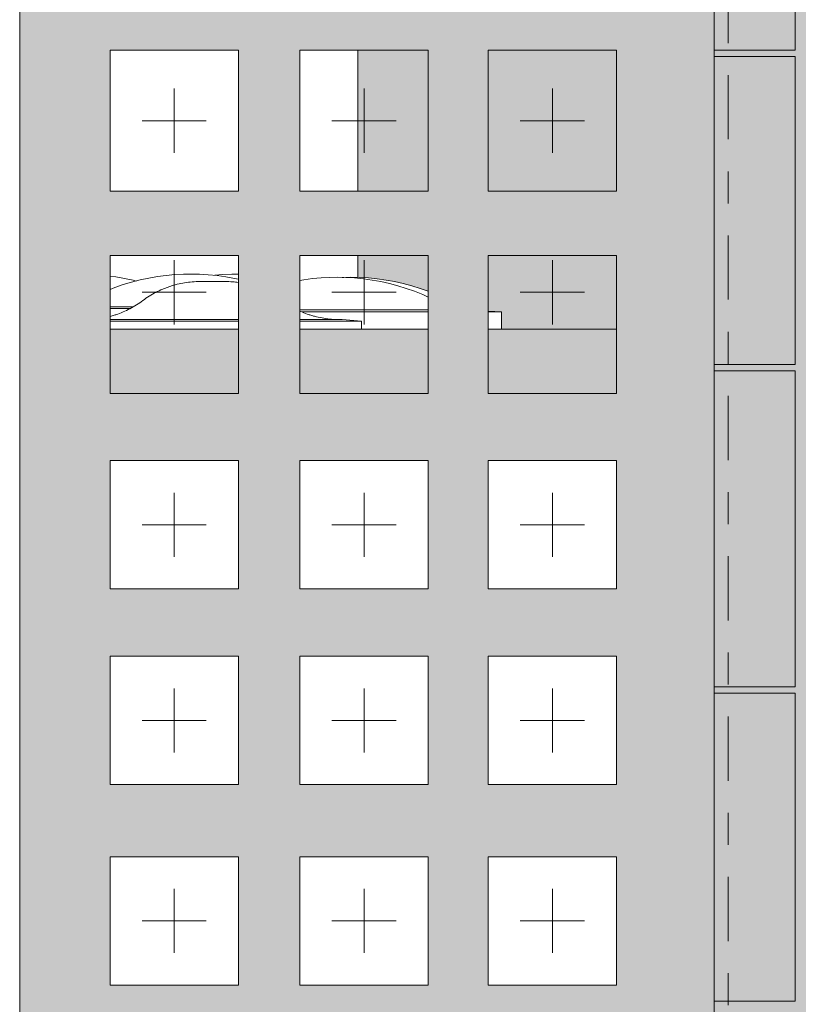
# Model space of a CAD drawing. Header units: metres. Extents: x -25 to 103, y -11 to 869.
# Tile 5 of 86: x -22.19 to -19.76, y 0.25 to 3.32. Entities that reach past the tile are written whole.
import ezdxf

# ---------------------------------------------------------------- set-up
doc = ezdxf.new("R2010")
doc.units = ezdxf.units.M
doc.header["$XCLIPFRAME"] = 2
doc.linetypes.add('_Rasterlinie_', pattern=[0.375, 0.2, -0.05, 0.075, -0.05])
for name, color, linetype, lineweight in [('A_Fenster', 45, 'Continuous', 5), ('A_Fenster_Öffnung', 45, 'Continuous', 5), ('A_Körper_Form', 7, 'Continuous', 5), ('A_Raster', 128, 'Continuous', 5), ('A_Scan-Pixelbild', 213, 'Continuous', 5), ('A_Wand', 244, 'Continuous', 5), ('A_Wände_Oberflächenschraffur', 244, 'Continuous', 5)]:
    doc.layers.add(name, color=color, linetype=linetype, lineweight=lineweight)
picture_1 = doc.add_image_def('image1.jpg', size_in_pixel=(1792, 564))

# ---------------------------------------------------------------- blocks, each defined once
blk = doc.blocks.new('FE 1 tlg - Fix - 400 x 400-8070168-Ansicht Belderberg')
at = {"layer": 'A_Fenster_Öffnung', "color": 250, "lineweight": 9}
for p, q in [((-20.5309, -0.6401), (-20.5309, -0.8401)), ((-20.4309, -0.7401), (-20.6309, -0.7401))]:
    blk.add_line(p, q, dxfattribs=at)
blk = doc.blocks.new('FE 1 tlg - Fix - 400 x 450-8070182-Ansicht Belderberg')
at = {"layer": 'A_Fenster_Öffnung', "color": 250, "lineweight": 9}
for p, q in [((-20.5309, 3.1049), (-20.5309, 2.9049)), ((-20.4309, 3.0049), (-20.6309, 3.0049))]:
    blk.add_line(p, q, dxfattribs=at)
blk = doc.blocks.new('FE Dachkuppel rund - Ø_880 _1000_-8070186-Ansicht Belderberg')
at = {"layer": 'A_Fenster', "color": 250, "lineweight": 9, "flags": 128}
blk.add_lwpolyline([(-21.584, 2.5228), (-21.5586, 2.5251), (-21.5312, 2.5265), (-21.5105, 2.5269)], dxfattribs=at)
blk = doc.blocks.new('FE Dachkuppel rund - Ø_880 _1000_-V7-Ansicht Belderberg')
at = {"layer": 'A_Fenster', "color": 250, "lineweight": 9, "flags": 128}
blk.add_lwpolyline([(-21.9105, 2.5206), (-21.8929, 2.5181), (-21.8659, 2.5132), (-21.8391, 2.5072), (-21.8297, 2.5047)], dxfattribs=at)
blk = doc.blocks.new('FE Dachkuppel rund - Ø_880 _1000_-8070187-Ansicht Belderberg')
at = {"layer": 'A_Fenster', "color": 250, "lineweight": 9}
for p, q in [((-21.9114, 2.4249), (-21.8397, 2.4249)), ((-21.8397, 2.4249), (-21.9114, 2.4249)), ((-21.9113, 2.4191), (-21.8486, 2.4191))]:
    blk.add_line(p, q, dxfattribs=at)
at = {"layer": 'A_Fenster', "color": 250, "lineweight": 9, "flags": 128}
for points in [[(-21.9105, 2.4791), (-21.8959, 2.4848), (-21.87, 2.4937), (-21.8437, 2.5016), (-21.8171, 2.5085), (-21.7903, 2.5143), (-21.7632, 2.519), (-21.736, 2.5226), (-21.7087, 2.5251), (-21.6813, 2.5265), (-21.6592, 2.5269)], [(-21.6592, 2.5269), (-21.6317, 2.5264), (-21.6043, 2.5247), (-21.577, 2.522), (-21.5498, 2.5181), (-21.5228, 2.5132), (-21.5105, 2.5105)]]:
    blk.add_lwpolyline(points, dxfattribs=at)
blk = doc.blocks.new('FE Dachkuppel rund - Ø_880 _1000_-8070189-Ansicht Belderberg')
at = {"layer": 'A_Fenster', "color": 250, "lineweight": 9}
for p, q in [((-20.6892, 2.4091), (-20.7309, 2.4113)), ((-20.7298, 2.4091), (-20.6892, 2.4091)), ((-20.6892, 2.3549), (-20.6892, 2.4091))]:
    blk.add_line(p, q, dxfattribs=at)
at = {"layer": 'A_Fenster', "color": 250, "lineweight": 9, "flags": 128}
for points in [[(-21.187, 2.5162), (-21.1813, 2.5165), (-21.1592, 2.5169)], [(-21.1592, 2.5169), (-21.1318, 2.5164), (-21.1044, 2.5147), (-21.0771, 2.512), (-21.0499, 2.5081), (-21.0229, 2.5032), (-20.9961, 2.4972), (-20.9696, 2.4902), (-20.9434, 2.4821), (-20.9186, 2.4733)]]:
    blk.add_lwpolyline(points, dxfattribs=at)
blk = doc.blocks.new('FE Dachkuppel rund - Ø_880 _1000_-8070190-Ansicht Belderberg')
at = {"layer": 'A_Fenster', "color": 250, "lineweight": 9}
for p, q in [((-21.319, 2.4149), (-20.9174, 2.4149)), ((-20.9174, 2.4149), (-21.319, 2.4149)), ((-21.3115, 2.4091), (-20.9181, 2.4091))]:
    blk.add_line(p, q, dxfattribs=at)
at = {"layer": 'A_Fenster', "color": 250, "lineweight": 9, "flags": 128}
for points in [[(-21.3186, 2.5069), (-21.3067, 2.509), (-21.2795, 2.5126), (-21.2522, 2.5151), (-21.2247, 2.5165), (-21.2027, 2.5169)], [(-21.2027, 2.5169), (-21.1752, 2.5164), (-21.1478, 2.5147), (-21.1205, 2.512), (-21.0933, 2.5081), (-21.0663, 2.5032), (-21.0395, 2.4972), (-21.013, 2.4902), (-20.9868, 2.4821), (-20.9609, 2.4729), (-20.9354, 2.4627), (-20.9186, 2.4552)]]:
    blk.add_lwpolyline(points, dxfattribs=at)
blk = doc.blocks.new('FE Dachkuppel rechteckig - 1170 x 870-8070191-Ansicht Belderberg')
at = {"layer": 'A_Fenster', "color": 250, "lineweight": 9}
for p, q in [((-21.5517, 2.5034), (-21.6307, 2.5034)), ((-21.5105, 2.3849), (-21.9105, 2.3849)), ((-21.5105, 2.3797), (-21.9105, 2.3797)), ((-21.1862, 2.3849), (-21.3186, 2.3849)), ((-21.1262, 2.3797), (-21.3186, 2.3797)), ((-21.1862, 2.3849), (-21.1262, 2.3797)), ((-21.1262, 2.3797), (-21.1262, 2.3549))]:
    blk.add_line(p, q, dxfattribs=at)
for points, knots in [([(-21.6307, 2.5034), (-21.6387, 2.5034), (-21.6547, 2.5028), (-21.6782, 2.4999), (-21.6977, 2.4959), (-21.7131, 2.4918), (-21.7244, 2.4883), (-21.7356, 2.4843), (-21.7504, 2.4784), (-21.7684, 2.4698), (-21.7889, 2.4579), (-21.8021, 2.4489), (-21.8085, 2.4441)], [0, 0, 0, 0, 0.125, 0.25, 0.375, 0.4375, 0.5, 0.5625, 0.625, 0.75, 0.875, 1, 1, 1, 1]), ([(-21.5517, 2.5034), (-21.5438, 2.5034), (-21.53, 2.5028), (-21.5163, 2.5013), (-21.5105, 2.5005)], [0, 0, 0, 0, 0.125, 0.2169488, 0.2169488, 0.2169488, 0.2169488]), ([(-21.8085, 2.4441), (-21.8149, 2.4394), (-21.828, 2.4304), (-21.8486, 2.4185), (-21.8701, 2.4082), (-21.8887, 2.4012), (-21.9022, 2.397), (-21.9082, 2.3954), (-21.9103, 2.3948)], [0, 0, 0, 0, 0.125, 0.25, 0.375, 0.5, 0.5625, 0.5973541, 0.5973541, 0.5973541, 0.5973541]), ([(-21.3189, 2.4115), (-21.3167, 2.4105), (-21.3072, 2.4063), (-21.2937, 2.4012), (-21.2786, 2.3965), (-21.2632, 2.3924), (-21.2437, 2.3884), (-21.2201, 2.3855), (-21.2042, 2.3849), (-21.1962, 2.3849)], [0.3363709, 0.3363709, 0.3363709, 0.3363709, 0.375, 0.5, 0.5625, 0.625, 0.75, 0.875, 1, 1, 1, 1])]:
    blk.add_open_spline(points, degree=3, knots=knots, dxfattribs=at)
blk = doc.blocks.new('FE 1 tlg - Fix - 400 x 230-8070195-Ansicht Belderberg')
at = {"layer": 'A_Fenster_Öffnung', "color": 250, "lineweight": 9}
for p, q in [((-20.5309, 2.5699), (-20.5309, 2.3699)), ((-20.4309, 2.4699), (-20.6309, 2.4699))]:
    blk.add_line(p, q, dxfattribs=at)

msp = doc.modelspace()

# ---------------------------------------------------------------- hatches: boundary and pattern name
at = {"layer": 'A_Wand'}
for points in [[(-21.9105, 2.154), (-21.5105, 2.154), (-21.5105, 2.3549), (-21.9105, 2.3549), (-21.9105, 2.1726)], [(-21.3186, 2.154), (-20.9186, 2.154), (-20.9186, 2.3549), (-21.3186, 2.3549), (-21.3186, 2.1726)], [(-20.568, 2.154), (-20.3309, 2.154), (-20.3309, 2.3549), (-20.7309, 2.3549), (-20.7309, 2.154), (-20.6736, 2.154)]]:
    msp.add_hatch(color=8, dxfattribs=at).paths.add_polyline_path(points, flags=0)
at = {"layer": 'A_Wände_Oberflächenschraffur'}
h = msp.add_hatch(color=41, dxfattribs=at)
h.paths.add_polyline_path([(-16.8035, -3.5201), (-16.8035, -2.8903), (-16.7536, -2.8903), (-16.7536, -2.8703), (-16.8035, -2.8703), (-16.8032, 6.2401), (-16.7536, 6.2401), (-16.7536, 6.2601), (-16.8035, 6.2601), (-16.8035, 7.3401), (-16.7536, 7.3401), (-16.7536, 7.3601), (-16.8035, 7.3601), (-16.8035, 8.4401), (-16.7536, 8.4401), (-16.7536, 8.4449), (-20.0259, 8.4449), (-20.0259, 8.4401), (-19.7735, 8.4401), (-19.7735, 7.3601), (-20.0259, 7.3601), (-20.0259, 7.3401), (-19.7735, 7.3401), (-19.7735, 6.2601), (-20.0259, 6.2601), (-20.0259, 6.2401), (-19.7735, 6.2401), (-19.7735, 5.1722), (-20.0259, 5.1722), (-20.0259, 5.1522), (-19.7735, 5.1522), (-19.7735, 4.1972), (-20.0259, 4.1972), (-20.0259, 4.1772), (-19.7735, 4.1772), (-19.7735, 3.2247), (-20.0259, 3.2247), (-20.0259, 3.2047), (-19.7735, 3.2047), (-19.7739, 2.2447), (-20.0259, 2.2447), (-20.0259, 2.2247), (-19.7735, 2.2247), (-19.7739, 1.2397), (-20.0259, 1.2397), (-20.0259, 1.2197), (-19.7735, 1.2197), (-19.7735, 0.2597), (-20.0259, 0.2597), (-20.0259, 0.2397), (-19.7735, 0.2397), (-19.7739, -0.7153), (-20.0259, -0.7153), (-20.0259, -0.7353), (-19.7735, -0.7353), (-19.7735, -1.7703), (-20.0259, -1.7703), (-20.0259, -1.7903), (-19.7735, -1.7903), (-19.7739, -2.8703), (-20.0259, -2.8703), (-20.0259, -2.8903), (-19.7735, -2.8903), (-19.7735, -3.4753), (-19.7535, -3.4756), (-19.7532, -2.8903), (-19.0235, -2.8903), (-19.0235, -3.4878), (-19.0035, -3.4882), (-19.0032, -2.8903), (-18.2735, -2.8903), (-18.2735, -3.5004), (-18.2535, -3.5007), (-18.2535, -2.8903), (-17.5235, -2.8903), (-17.5235, -3.5121), (-17.5035, -3.5124), (-17.5035, -2.8903), (-16.8235, -2.8903), (-16.8235, -3.5199), (-16.8062, -3.5201)], flags=0)
h.paths.add_polyline_path([(-18.2532, -2.8703), (-18.2535, -2.8703), (-18.2535, -1.7903), (-17.5235, -1.7903), (-17.5235, -2.8703), (-17.6852, -2.8703)], flags=0)
h.paths.add_polyline_path([(-19.7535, -2.8703), (-19.7531, -1.7903), (-19.0235, -1.7903), (-19.0239, -2.8703), (-19.1794, -2.8703)], flags=0)
h.paths.add_polyline_path([(-19.0035, -2.8703), (-19.0031, -1.7903), (-18.2735, -1.7903), (-18.2735, -2.8703)], flags=0)
h.paths.add_polyline_path([(-16.8235, -2.8703), (-17.5035, -2.8703), (-17.5035, -1.7903), (-16.8235, -1.7903), (-16.8235, -2.7865)], flags=0)
h.paths.add_polyline_path([(-19.1794, -1.7703), (-19.7535, -1.7703), (-19.7535, -0.7353), (-19.0235, -0.7353), (-19.0239, -1.7703)], flags=0)
h.paths.add_polyline_path([(-18.2735, -1.7703), (-19.0035, -1.7703), (-19.0031, -0.7353), (-18.2735, -0.7353), (-18.2735, -0.9723)], flags=0)
h.paths.add_polyline_path([(-17.5235, -1.7703), (-18.2535, -1.7703), (-18.2535, -0.7353), (-17.5235, -0.7353), (-17.5235, -1.7403)], flags=0)
h.paths.add_polyline_path([(-17.5032, -1.7703), (-17.5035, -1.7703), (-17.5035, -0.7353), (-16.8235, -0.7353), (-16.8235, -1.7703)], flags=0)
h.paths.add_polyline_path([(-18.2535, -0.7153), (-18.2535, 0.2397), (-17.5235, 0.2397), (-17.5235, -0.7153), (-18.2531, -0.7153)], flags=0)
h.paths.add_polyline_path([(-17.5035, -0.7153), (-17.5035, 0.2397), (-16.8235, 0.2397), (-16.8235, -0.7153)], flags=0)
h.paths.add_polyline_path([(-19.0239, -0.7153), (-19.7535, -0.7153), (-19.7531, 0.2397), (-19.0235, 0.2397), (-19.0235, -0.7153)], flags=0)
h.paths.add_polyline_path([(-18.2735, -0.7153), (-19.0035, -0.7153), (-19.0031, 0.2397), (-18.2735, 0.2397), (-18.2735, -0.1607)], flags=0)
h.paths.add_polyline_path([(-19.7535, 0.2597), (-19.7531, 1.2197), (-19.0235, 1.2197), (-19.0239, 0.2597), (-19.1794, 0.2597)], flags=0)
h.paths.add_polyline_path([(-18.2535, 0.2597), (-18.2535, 1.2197), (-17.5235, 1.2197), (-17.5235, 0.2597), (-18.2531, 0.2597)], flags=0)
h.paths.add_polyline_path([(-16.8235, 0.2597), (-17.5035, 0.2597), (-17.5035, 1.2197), (-16.8235, 1.2197), (-16.8235, 0.6509)], flags=0)
h.paths.add_polyline_path([(-18.2735, 0.2597), (-19.0035, 0.2597), (-19.0031, 1.2197), (-18.2735, 1.2197), (-18.2735, 0.6509)], flags=0)
h.paths.add_polyline_path([(-18.4323, 1.2397), (-19.0035, 1.2397), (-19.0035, 2.2247), (-18.2735, 2.2247), (-18.2735, 1.2397)], flags=0)
h.paths.add_polyline_path([(-19.1794, 1.2397), (-19.7535, 1.2397), (-19.7535, 2.2247), (-19.0235, 2.2247), (-19.0239, 1.2397)], flags=0)
h.paths.add_polyline_path([(-18.2535, 1.2397), (-18.2531, 2.2247), (-17.5235, 2.2247), (-17.5235, 1.2397), (-18.0587, 1.2397)], flags=0)
h.paths.add_polyline_path([(-17.5031, 1.2397), (-17.5035, 1.2397), (-17.5035, 2.2247), (-16.8235, 2.2247), (-16.8235, 1.2397), (-16.938, 1.2397)], flags=0)
h.paths.add_polyline_path([(-16.938, 2.2447), (-17.5035, 2.2447), (-17.5031, 3.2047), (-16.8235, 3.2047), (-16.8235, 2.2447), (-16.9126, 2.2447)], flags=0)
h.paths.add_polyline_path([(-18.0587, 2.2447), (-18.2535, 2.2447), (-18.2531, 3.2047), (-17.5235, 3.2047), (-17.5235, 2.2447), (-17.6852, 2.2447)], flags=0)
h.paths.add_polyline_path([(-19.1794, 2.2447), (-19.7535, 2.2447), (-19.7535, 3.2047), (-19.0235, 3.2047), (-19.0239, 2.2447)], flags=0)
h.paths.add_polyline_path([(-18.2735, 2.2447), (-19.0035, 2.2447), (-19.0035, 3.2047), (-18.2735, 3.2047), (-18.2735, 2.274)], flags=0)
h.paths.add_polyline_path([(-18.2735, 3.2247), (-19.0035, 3.2249), (-19.0035, 4.1772), (-18.2735, 4.1772), (-18.2735, 3.2249)], flags=0)
h.paths.add_polyline_path([(-19.0235, 3.2247), (-19.7535, 3.2249), (-19.7535, 4.1772), (-19.0235, 4.1772), (-19.0235, 3.2249)], flags=0)
h.paths.add_polyline_path([(-16.938, 3.2247), (-17.5035, 3.2249), (-17.5031, 4.1772), (-16.8235, 4.1772), (-16.8239, 3.2247)], flags=0)
h.paths.add_polyline_path([(-18.2535, 3.2247), (-18.2531, 4.1772), (-17.5235, 4.1772), (-17.5235, 3.2247), (-17.6852, 3.2247)], flags=0)
h.paths.add_polyline_path([(-19.7535, 4.1972), (-19.7535, 5.1522), (-19.0235, 5.1522), (-19.0235, 4.1972), (-19.7531, 4.1972)], flags=0)
h.paths.add_polyline_path([(-17.5239, 4.1972), (-18.2535, 4.1972), (-18.2531, 5.1522), (-17.5235, 5.1522), (-17.5235, 4.1972)], flags=0)
h.paths.add_polyline_path([(-19.0035, 4.1972), (-19.0035, 5.1522), (-18.2735, 5.1522), (-18.2739, 4.1972), (-19.0031, 4.1972)], flags=0)
h.paths.add_polyline_path([(-16.8235, 4.1972), (-17.5035, 4.1972), (-17.5031, 5.1522), (-16.8235, 5.1522), (-16.8235, 4.7087)], flags=0)
h.paths.add_polyline_path([(-19.7535, 5.1722), (-19.7535, 6.2401), (-19.0235, 6.2401), (-19.0235, 5.1722), (-19.7531, 5.1722)], flags=0)
h.paths.add_polyline_path([(-17.5035, 5.1722), (-17.5032, 6.2401), (-16.8235, 6.2401), (-16.8235, 5.1722)], flags=0)
h.paths.add_polyline_path([(-17.5235, 5.1722), (-18.2535, 5.1722), (-18.2535, 6.2401), (-17.5235, 6.2401), (-17.5235, 5.5203)], flags=0)
h.paths.add_polyline_path([(-19.0035, 5.1722), (-19.0035, 6.2401), (-18.2735, 6.2401), (-18.2735, 5.1722)], flags=0)
h.paths.add_polyline_path([(-18.2739, 6.2601), (-19.0035, 6.2601), (-19.0035, 7.3401), (-18.2735, 7.3401), (-18.2735, 6.2601)], flags=0)
h.paths.add_polyline_path([(-17.5235, 6.2601), (-18.2535, 6.2601), (-18.2532, 7.3401), (-17.5235, 7.3401), (-17.5235, 7.1434)], flags=0)
h.paths.add_polyline_path([(-19.1794, 6.2601), (-19.7535, 6.2601), (-19.7535, 7.3401), (-19.0235, 7.3401), (-19.0235, 6.2601)], flags=0)
h.paths.add_polyline_path([(-16.8239, 6.2601), (-17.5035, 6.2601), (-17.5032, 7.3401), (-16.8235, 7.3401), (-16.8235, 6.2601)], flags=0)
h.paths.add_polyline_path([(-17.5035, 7.3601), (-17.5035, 8.4401), (-16.8235, 8.4401), (-16.8239, 7.3601)], flags=0)
h.paths.add_polyline_path([(-17.6852, 7.3601), (-18.2535, 7.3601), (-18.2535, 8.4401), (-17.5235, 8.4401), (-17.5239, 7.3601)], flags=0)
h.paths.add_polyline_path([(-19.7532, 7.3601), (-19.7535, 7.3601), (-19.7535, 8.4401), (-19.0235, 8.4401), (-19.0235, 7.3601), (-19.1794, 7.3601)], flags=0)
h.paths.add_polyline_path([(-19.0035, 7.3601), (-19.0035, 8.4401), (-18.2735, 8.4401), (-18.2739, 7.3601)], flags=0)
at = {"layer": 'A_Wände_Oberflächenschraffur', "lineweight": 9}
h = msp.add_hatch(color=31, dxfattribs=at)
h.paths.add_polyline_path([(-16.7536, -3.5206), (-16.7536, -2.8903), (-16.8035, -2.8903), (-16.8035, -3.5201), (-16.7763, -3.5204)], flags=0)
h.paths.add_polyline_path([(-16.8235, -3.5199), (-16.8235, -2.8903), (-17.5035, -2.8903), (-17.5035, -3.5124), (-16.8939, -3.5191)], flags=0)
h.paths.add_polyline_path([(-17.5235, -3.5121), (-17.5235, -2.8903), (-18.2535, -2.8903), (-18.2535, -3.5007), (-17.6626, -3.5106)], flags=0)
h.paths.add_polyline_path([(-18.2735, -3.5004), (-18.2735, -2.8903), (-19.0035, -2.8903), (-19.0035, -3.4882), (-18.5907, -3.4951)], flags=0)
h.paths.add_polyline_path([(-19.0235, -3.4878), (-19.0235, -2.8903), (-19.7535, -2.8903), (-19.7535, -3.4756), (-19.1794, -3.4852)], flags=0)
h.paths.add_polyline_path([(-19.7735, -3.4753), (-19.7735, -2.8903), (-20.0259, -2.8903), (-20.0259, -3.471), (-19.899, -3.4732)], flags=0)
h.paths.add_polyline_path([(-18.2535, -2.8703), (-17.5235, -2.8703), (-17.5235, -1.7903), (-18.2535, -1.7903), (-18.2535, -2.5954)], flags=0)
h.paths.add_polyline_path([(-19.7535, -2.8703), (-19.0235, -2.8703), (-19.0235, -1.7903), (-19.7535, -1.7903), (-19.7535, -2.5954)], flags=0)
h.paths.add_polyline_path([(-20.0259, -2.8703), (-19.7735, -2.8703), (-19.7735, -1.7903), (-20.0259, -1.7903), (-20.0259, -2.8699)], flags=0)
h.paths.add_polyline_path([(-16.7536, -2.8703), (-16.7536, -1.7903), (-16.8035, -1.7903), (-16.8035, -2.8703)], flags=0)
h.paths.add_polyline_path([(-17.5035, -2.8703), (-16.8235, -2.8703), (-16.8235, -1.7903), (-17.5035, -1.7903), (-17.5035, -2.8586)], flags=0)
h.paths.add_polyline_path([(-18.2735, -2.8703), (-18.2735, -1.7903), (-19.0035, -1.7903), (-19.0035, -2.8703)], flags=0)
h.paths.add_polyline_path([(-20.0259, -1.7703), (-19.7735, -1.7703), (-19.7735, -0.7353), (-20.0259, -0.7353), (-20.0259, -0.9723)], flags=0)
h.paths.add_polyline_path([(-16.8235, -1.7703), (-16.8235, -0.7353), (-17.5035, -0.7353), (-17.5035, -1.7703)], flags=0)
h.paths.add_polyline_path([(-19.7535, -1.7703), (-19.0235, -1.7703), (-19.0235, -0.7353), (-19.7535, -0.7353), (-19.7535, -0.9723)], flags=0)
h.paths.add_polyline_path([(-18.2735, -1.7703), (-18.2735, -0.7353), (-19.0035, -0.7353), (-19.0035, -1.7703)], flags=0)
h.paths.add_polyline_path([(-17.6852, -1.7703), (-17.5235, -1.7703), (-17.5235, -0.7353), (-18.2535, -0.7353), (-18.2535, -1.7703)], flags=0)
h.paths.add_polyline_path([(-17.6852, -0.7153), (-17.5235, -0.7153), (-17.5235, 0.2397), (-18.2535, 0.2397), (-18.2535, -0.7153)], flags=0)
h.paths.add_polyline_path([(-19.1794, -0.7153), (-19.0235, -0.7153), (-19.0235, 0.2397), (-19.7535, 0.2397), (-19.7535, -0.7153)], flags=0)
h.paths.add_polyline_path([(-20.0259, -0.7153), (-19.7735, -0.7153), (-19.7735, 0.2397), (-20.0259, 0.2397), (-20.0259, -0.2927)], flags=0)
h.paths.add_polyline_path([(-18.2735, -0.7153), (-18.2735, 0.2397), (-19.0035, 0.2397), (-19.0035, -0.7153)], flags=0)
h.paths.add_polyline_path([(-17.5035, -0.7153), (-16.8235, -0.7153), (-16.8235, 0.2397), (-17.5035, 0.2397), (-17.5035, -0.1607)], flags=0)
h.paths.add_polyline_path([(-17.5235, 0.2597), (-17.5235, 1.2197), (-18.2535, 1.2197), (-18.2535, 0.2597), (-17.6852, 0.2597)], flags=0)
h.paths.add_polyline_path([(-16.8235, 0.2597), (-16.8235, 1.2197), (-17.5035, 1.2197), (-17.5035, 0.2597)], flags=0)
h.paths.add_polyline_path([(-19.9508, 0.2597), (-19.7735, 0.2597), (-19.7735, 1.2197), (-20.0259, 1.2197), (-20.0259, 0.2597), (-19.9509, 0.2597)], flags=0)
h.paths.add_polyline_path([(-19.0235, 0.2597), (-19.0235, 1.2197), (-19.7535, 1.2197), (-19.7535, 0.2597), (-19.1794, 0.2597)], flags=0)
h.paths.add_polyline_path([(-18.2735, 0.2597), (-18.2735, 1.2197), (-19.0035, 1.2197), (-19.0035, 0.2597)], flags=0)
h.paths.add_polyline_path([(-19.7735, 1.2397), (-19.7735, 2.2247), (-20.0259, 2.2245), (-20.0259, 1.2397), (-19.9265, 1.2397)], flags=0)
h.paths.add_polyline_path([(-18.4323, 1.2397), (-18.2735, 1.2397), (-18.2735, 2.2247), (-19.0035, 2.2247), (-19.0035, 1.2397)], flags=0)
h.paths.add_polyline_path([(-19.7535, 1.2397), (-19.0235, 1.2397), (-19.0235, 2.2247), (-19.7535, 2.2247), (-19.7535, 1.4624)], flags=0)
h.paths.add_polyline_path([(-18.2535, 1.2397), (-17.5235, 1.2397), (-17.5235, 2.2247), (-18.2535, 2.2247), (-18.2535, 1.2596)], flags=0)
h.paths.add_polyline_path([(-17.5035, 1.2397), (-16.8235, 1.2397), (-16.8235, 2.2247), (-17.5035, 2.2247), (-17.5035, 1.4624)], flags=0)
h.paths.add_polyline_path([(-18.0587, 2.2447), (-17.5235, 2.2447), (-17.5235, 3.2047), (-18.2535, 3.2047), (-18.2535, 2.2447)], flags=0)
h.paths.add_polyline_path([(-18.2735, 2.2447), (-18.2735, 3.2047), (-19.0035, 3.2047), (-19.0035, 2.2447), (-18.4323, 2.2447)], flags=0)
h.paths.add_polyline_path([(-17.3116, 2.2447), (-16.8235, 2.2447), (-16.8235, 3.2047), (-17.5035, 3.2047), (-17.5035, 2.2447)], flags=0)
h.paths.add_polyline_path([(-19.1794, 2.2447), (-19.0235, 2.2447), (-19.0235, 3.2047), (-19.7535, 3.2047), (-19.7535, 2.2447), (-19.553, 2.2447)], flags=0)
h.paths.add_polyline_path([(-19.7735, 2.2447), (-19.7735, 3.2047), (-20.0259, 3.2047), (-20.0259, 2.2447), (-19.9265, 2.2447)], flags=0)
h.paths.add_polyline_path([(-19.0235, 3.2247), (-19.0235, 4.1772), (-19.7535, 4.1772), (-19.7535, 3.2247), (-19.1794, 3.2247)], flags=0)
h.paths.add_polyline_path([(-19.0035, 3.2247), (-18.2735, 3.2249), (-18.2735, 4.1772), (-19.0035, 4.1772), (-19.0035, 3.2249)], flags=0)
h.paths.add_polyline_path([(-16.8235, 3.2247), (-16.8235, 4.1772), (-17.5035, 4.1772), (-17.5035, 3.2247), (-16.938, 3.2247)], flags=0)
h.paths.add_polyline_path([(-18.2535, 3.2247), (-17.5235, 3.2249), (-17.5235, 4.1772), (-18.2535, 4.1772), (-18.2535, 3.2249)], flags=0)
h.paths.add_polyline_path([(-20.0259, 3.2247), (-19.7735, 3.2249), (-19.7735, 4.1772), (-20.0259, 4.1772), (-20.0259, 3.2249)], flags=0)
h.paths.add_polyline_path([(-19.7535, 4.1972), (-19.0235, 4.1972), (-19.0235, 5.1522), (-19.7535, 5.1522)], flags=0)
h.paths.add_polyline_path([(-20.0259, 4.1972), (-19.7735, 4.1972), (-19.7735, 5.1522), (-20.0259, 5.1522), (-20.0259, 4.4749)], flags=0)
h.paths.add_polyline_path([(-18.2535, 4.1972), (-17.5235, 4.1972), (-17.5235, 5.1522), (-18.2535, 5.1522), (-18.2535, 4.7087)], flags=0)
h.paths.add_polyline_path([(-18.2735, 4.1972), (-18.2735, 5.1522), (-19.0035, 5.1522), (-19.0035, 4.1972)], flags=0)
h.paths.add_polyline_path([(-16.8235, 4.1972), (-16.8235, 5.1522), (-17.5035, 5.1522), (-17.5035, 4.1972)], flags=0)
h.paths.add_polyline_path([(-16.8235, 5.1722), (-16.8235, 6.2401), (-17.5035, 6.2401), (-17.5035, 5.1722)], flags=0)
h.paths.add_polyline_path([(-17.5235, 5.1722), (-17.5235, 6.2401), (-18.2535, 6.2401), (-18.2535, 5.1722), (-17.6852, 5.1722)], flags=0)
h.paths.add_polyline_path([(-19.7735, 5.1722), (-19.7735, 6.2401), (-20.0259, 6.2401), (-20.0259, 5.1722)], flags=0)
h.paths.add_polyline_path([(-19.7535, 5.1722), (-19.0235, 5.1722), (-19.0235, 6.2401), (-19.7535, 6.2401), (-19.7535, 5.5203)], flags=0)
h.paths.add_polyline_path([(-19.0035, 5.1722), (-18.2735, 5.1722), (-18.2735, 6.2401), (-19.0035, 6.2401), (-19.0035, 5.5203)], flags=0)
h.paths.add_polyline_path([(-16.8035, 6.2601), (-16.7536, 6.2601), (-16.7536, 7.3401), (-16.8035, 7.3401), (-16.8035, 7.1434)], flags=0)
h.paths.add_polyline_path([(-20.0259, 6.2601), (-19.7735, 6.2601), (-19.7735, 7.3401), (-20.0259, 7.3401), (-20.0259, 7.1434)], flags=0)
h.paths.add_polyline_path([(-19.7535, 6.2601), (-19.0235, 6.2601), (-19.0235, 7.3401), (-19.7535, 7.3401), (-19.7535, 7.1434)], flags=0)
h.paths.add_polyline_path([(-17.5235, 6.2601), (-17.5235, 7.3401), (-18.2535, 7.3401), (-18.2535, 6.2601), (-17.6852, 6.2601)], flags=0)
h.paths.add_polyline_path([(-17.5035, 6.2601), (-16.8235, 6.2601), (-16.8235, 7.3401), (-17.5035, 7.3401), (-17.5035, 7.1434)], flags=0)
h.paths.add_polyline_path([(-18.2735, 6.2601), (-18.2735, 7.3401), (-19.0035, 7.3401), (-19.0035, 6.2601)], flags=0)
h.paths.add_polyline_path([(-20.0259, 7.3601), (-19.7735, 7.3601), (-19.7735, 8.4401), (-20.0259, 8.4401), (-20.0259, 8.2149)], flags=0)
h.paths.add_polyline_path([(-18.2535, 7.3601), (-17.5235, 7.3601), (-17.5235, 8.4401), (-18.2535, 8.4401)], flags=0)
h.paths.add_polyline_path([(-16.7536, 7.3601), (-16.7536, 8.4401), (-16.8035, 8.4401), (-16.8035, 7.3601)], flags=0)
h.paths.add_polyline_path([(-19.0035, 7.3601), (-18.2735, 7.3601), (-18.2735, 8.4401), (-19.0035, 8.4401)], flags=0)
h.paths.add_polyline_path([(-16.8235, 7.3601), (-16.8235, 8.4401), (-17.5035, 8.4401), (-17.5035, 7.3601)], flags=0)
h.paths.add_polyline_path([(-19.1794, 7.3601), (-19.0235, 7.3601), (-19.0235, 8.4401), (-19.7535, 8.4401), (-19.7535, 7.3601)], flags=0)
at = {"layer": 'A_Wände_Oberflächenschraffur'}
h = msp.add_hatch(color=57, dxfattribs=at)
h.paths.add_polyline_path([(-20.6892, 2.3549), (-20.3309, 2.3549), (-20.3309, 2.5849), (-20.7309, 2.5849), (-20.7309, 2.4113), (-20.6892, 2.4088), (-20.6892, 2.3755)], flags=0)
h.paths.add_polyline_path([(-20.9186, 2.4728), (-20.9186, 2.5849), (-21.138, 2.5849), (-21.138, 2.516), (-21.0926, 2.5136), (-21.0737, 2.5114), (-21.0472, 2.5074), (-21.0026, 2.4985), (-20.9455, 2.4824), (-20.934, 2.4788), (-20.9223, 2.4742)], flags=0)
h.paths.add_polyline_path([(-20.9186, 2.7849), (-20.9186, 3.2249), (-21.138, 3.2249), (-21.138, 2.7849)], flags=0)
h.paths.add_polyline_path([(-20.6736, 2.7849), (-20.3309, 2.7849), (-20.3309, 3.2249), (-20.7309, 3.2249), (-20.7309, 2.7849)], flags=0)
h.paths.add_polyline_path([(-20.6736, 3.4149), (-20.3309, 3.4149), (-20.3309, 3.8549), (-20.7309, 3.8549), (-20.7309, 3.4149)], flags=0)
h.paths.add_polyline_path([(-20.9186, 3.4149), (-20.9186, 3.8549), (-21.138, 3.8549), (-21.138, 3.4149)], flags=0)
h.paths.add_polyline_path([(-20.3642, 4.0349), (-20.3309, 4.0349), (-20.3309, 4.4749), (-20.7309, 4.4749), (-20.7309, 4.0349), (-20.4113, 4.0349)], flags=0)
h.paths.add_polyline_path([(-21.138, 4.0349), (-20.9186, 4.0349), (-20.9186, 4.4749), (-21.138, 4.4749)], flags=0)
h.paths.add_polyline_path([(-21.138, 4.6649), (-20.9186, 4.6649), (-20.9186, 5.1049), (-21.138, 5.1049), (-21.138, 4.7087)], flags=0)
h.paths.add_polyline_path([(-20.3309, 4.6649), (-20.3309, 5.1049), (-20.7309, 5.1049), (-20.7309, 4.6649), (-20.4359, 4.6649)], flags=0)
h.paths.add_polyline_path([(-20.3309, 5.2949), (-20.3309, 5.7349), (-20.7309, 5.7349), (-20.7309, 5.2949), (-20.5409, 5.2949)], flags=0)
h.paths.add_polyline_path([(-20.9105, 5.2949), (-20.9105, 5.7349), (-21.138, 5.7349), (-21.138, 5.2949), (-20.9186, 5.2949)], flags=0)
h.paths.add_polyline_path([(-21.138, 6.2149), (-20.0259, 6.2149), (-20.0259, 8.2149), (-21.138, 8.2149), (-21.138, 7.1434)], flags=0)
h = msp.add_hatch(color=8, dxfattribs=at)
h.paths.add_polyline_path([(-20.9186, -3.3851), (-20.0259, -3.3851), (-20.0259, 6.2149), (-22.1925, 6.2149), (-22.1925, -3.3851), (-21.9086, -3.3851), (-21.9086, -1.1451), (-20.9186, -1.1451), (-20.9186, -2.8344)], flags=0)
h.paths.add_polyline_path([(-20.3309, -2.8344), (-20.7309, -2.8344), (-20.7309, -2.4251), (-20.3309, -2.4251), (-20.3309, -2.5954)], flags=0)
h.paths.add_polyline_path([(-20.3309, -2.1994), (-20.7309, -2.1994), (-20.7309, -1.7901), (-20.3309, -1.7901)], flags=0)
h.paths.add_polyline_path([(-20.6736, -1.5844), (-20.7309, -1.5844), (-20.7309, -1.1751), (-20.3309, -1.1751), (-20.3309, -1.5844)], flags=0)
h.paths.add_polyline_path([(-20.7309, -0.9401), (-20.7309, -0.5401), (-20.3309, -0.5401), (-20.3309, -0.9401), (-20.6736, -0.9401)], flags=0)
h.paths.add_polyline_path([(-21.9105, -0.9401), (-21.9105, -0.5401), (-21.5105, -0.5401), (-21.5105, -0.9401), (-21.9086, -0.9401)], flags=0)
h.paths.add_polyline_path([(-20.9186, -0.9401), (-21.3186, -0.9401), (-21.3186, -0.5401), (-20.9186, -0.5401), (-20.9186, -0.6456)], flags=0)
h.paths.add_polyline_path([(-20.3309, -0.3151), (-20.7309, -0.3151), (-20.7309, 0.0849), (-20.3309, 0.0849), (-20.3309, -0.1607)], flags=0)
h.paths.add_polyline_path([(-20.9186, -0.3151), (-21.3186, -0.3151), (-21.3186, 0.0849), (-20.9186, 0.0849), (-20.9186, -0.1607)], flags=0)
h.paths.add_polyline_path([(-21.5105, -0.3151), (-21.9105, -0.3151), (-21.9105, 0.0849), (-21.5105, 0.0849), (-21.5105, -0.1607)], flags=0)
h.paths.add_polyline_path([(-21.6075, 0.3099), (-21.9105, 0.3099), (-21.9105, 0.7099), (-21.5105, 0.7099), (-21.5105, 0.3099)], flags=0)
h.paths.add_polyline_path([(-20.518, 0.3099), (-20.7309, 0.3099), (-20.7309, 0.7099), (-20.3309, 0.7099), (-20.3309, 0.3099)], flags=0)
h.paths.add_polyline_path([(-20.9186, 0.3099), (-21.3186, 0.3099), (-21.3186, 0.7099), (-20.9186, 0.7099), (-20.9186, 0.3149)], flags=0)
h.paths.add_polyline_path([(-20.3309, 0.9349), (-20.7309, 0.9349), (-20.7309, 1.3349), (-20.3309, 1.3349), (-20.3309, 1.0567)], flags=0)
h.paths.add_polyline_path([(-21.7943, 0.9349), (-21.9105, 0.9349), (-21.9105, 1.3349), (-21.5105, 1.3349), (-21.5105, 0.9349), (-21.6075, 0.9349)], flags=0)
h.paths.add_polyline_path([(-21.234, 0.9349), (-21.3186, 0.9349), (-21.3186, 1.3349), (-20.9186, 1.3349), (-20.9186, 0.9349), (-21.0472, 0.9349)], flags=0)
h.paths.add_polyline_path([(-21.9105, 1.5449), (-21.9105, 1.9449), (-21.5105, 1.9449), (-21.5105, 1.5449), (-21.8798, 1.5449)], flags=0)
h.paths.add_polyline_path([(-21.0472, 1.5449), (-21.3186, 1.5449), (-21.3186, 1.9449), (-20.9186, 1.9449), (-20.9186, 1.5449)], flags=0)
h.paths.add_polyline_path([(-20.7309, 1.5449), (-20.7309, 1.9449), (-20.3309, 1.9449), (-20.3309, 1.5449), (-20.6736, 1.5449)], flags=0)
h.paths.add_polyline_path([(-21.9105, 2.154), (-21.9105, 2.5849), (-21.5105, 2.5849), (-21.5105, 2.154), (-21.7943, 2.154)], flags=0)
h.paths.add_polyline_path([(-21.093, 2.154), (-21.3186, 2.154), (-21.3186, 2.5849), (-20.9186, 2.5849), (-20.9186, 2.154), (-21.0472, 2.154)], flags=0)
h.paths.add_polyline_path([(-20.3309, 2.154), (-20.7309, 2.154), (-20.7309, 2.5849), (-20.3309, 2.5849), (-20.3309, 2.1827)], flags=0)
h.paths.add_polyline_path([(-20.4915, 2.7849), (-20.7309, 2.7849), (-20.7309, 3.2249), (-20.3309, 3.2249), (-20.3309, 2.7849)], flags=0)
h.paths.add_polyline_path([(-21.5105, 2.7849), (-21.9105, 2.7849), (-21.9105, 3.2249), (-21.5105, 3.2249), (-21.5105, 3.0856)], flags=0)
h.paths.add_polyline_path([(-21.3186, 2.7849), (-21.3186, 3.2249), (-20.9186, 3.2249), (-20.9186, 2.7849), (-21.138, 2.7849)], flags=0)
h.paths.add_polyline_path([(-20.7309, 3.4149), (-20.7309, 3.8549), (-20.3309, 3.8549), (-20.3309, 3.4149), (-20.6736, 3.4149)], flags=0)
h.paths.add_polyline_path([(-20.9186, 3.4149), (-21.3186, 3.4149), (-21.3186, 3.8549), (-20.9186, 3.8549)], flags=0)
h.paths.add_polyline_path([(-21.5105, 3.4149), (-21.9105, 3.4149), (-21.9105, 3.8549), (-21.5105, 3.8549)], flags=0)
h.paths.add_polyline_path([(-20.3309, 4.0349), (-20.7309, 4.0349), (-20.7309, 4.4749), (-20.3309, 4.4749)], flags=0)
h.paths.add_polyline_path([(-20.9186, 4.0349), (-21.3186, 4.0349), (-21.3186, 4.4749), (-20.9186, 4.4749)], flags=0)
h.paths.add_polyline_path([(-21.5105, 4.0349), (-21.9105, 4.0349), (-21.9105, 4.4749), (-21.5105, 4.4749)], flags=0)
h.paths.add_polyline_path([(-20.3309, 4.6649), (-20.7309, 4.6649), (-20.7309, 5.1049), (-20.3309, 5.1049)], flags=0)
h.paths.add_polyline_path([(-21.138, 4.6649), (-21.3186, 4.6649), (-21.3186, 5.1049), (-20.9186, 5.1049), (-20.9186, 4.6649)], flags=0)
h.paths.add_polyline_path([(-21.5105, 4.6649), (-21.9105, 4.6649), (-21.9105, 5.1049), (-21.5105, 5.1049), (-21.5105, 4.7087)], flags=0)
h.paths.add_polyline_path([(-20.3309, 5.2949), (-20.7309, 5.2949), (-20.7309, 5.7349), (-20.3309, 5.7349), (-20.3309, 5.5203)], flags=0)
h.paths.add_polyline_path([(-20.9186, 5.2949), (-21.3105, 5.2949), (-21.3105, 5.7349), (-20.9105, 5.7349), (-20.9105, 5.2949)], flags=0)
h.paths.add_polyline_path([(-21.5105, 5.2949), (-21.9105, 5.2949), (-21.9105, 5.7349), (-21.5105, 5.7349), (-21.5105, 5.5203)], flags=0)

# ---------------------------------------------------------------- linework, layer by layer
at = {"layer": 'A_Körper_Form', "color": 253, "lineweight": 9}
for p, q in [((-22.1926, -3.385), (-22.1926, 6.2149)), ((-22.1925, -3.3851), (-22.1925, 6.2149))]:
    msp.add_line(p, q, dxfattribs=at)
at = {"layer": 'A_Raster', "linetype": '_Rasterlinie_', "lineweight": 9}
msp.add_line((-19.9826, -11.0531), (-19.9826, 14.615), dxfattribs=at)
at = {"layer": 'A_Wand', "color": 250, "lineweight": 9}
for p, q in [((-20.0259, 8.4449), (-20.0259, 3.2047)), ((-19.7735, 3.2247), (-19.7735, 4.1772)), ((-21.9105, 3.2249), (-21.5105, 3.2249)), ((-21.9105, 2.7849), (-21.9105, 3.2249)), ((-21.5105, 3.2249), (-21.5105, 2.7849)), ((-21.3186, 3.2249), (-20.9186, 3.2249)), ((-21.3186, 2.7849), (-21.3186, 3.2249)), ((-21.138, 3.2249), (-21.138, 2.7849)), ((-20.9186, 3.2249), (-20.9186, 2.7849)), ((-20.7309, 3.2249), (-20.3309, 3.2249)), ((-20.7309, 2.7849), (-20.7309, 3.2249)), ((-20.3309, 3.2249), (-20.3309, 2.7849)), ((-20.0259, 3.2247), (-19.7735, 3.2247)), ((-20.0259, 3.2047), (-20.0259, -3.471)), ((-19.7735, 3.2047), (-20.0259, 3.2047)), ((-19.7735, 2.2447), (-19.7735, 3.2047)), ((-21.5105, 2.7849), (-21.9105, 2.7849)), ((-20.9186, 2.7849), (-21.3186, 2.7849)), ((-20.3309, 2.7849), (-20.7309, 2.7849)), ((-21.9105, 2.5849), (-21.5105, 2.5849)), ((-21.9105, 2.154), (-21.9105, 2.5849)), ((-21.5105, 2.5849), (-21.5105, 2.154)), ((-21.3186, 2.5849), (-20.9186, 2.5849)), ((-21.3186, 2.154), (-21.3186, 2.5849)), ((-21.138, 2.5849), (-21.138, 2.516)), ((-20.9186, 2.5849), (-20.9186, 2.154)), ((-20.7309, 2.5849), (-20.3309, 2.5849)), ((-20.7309, 2.154), (-20.7309, 2.5849)), ((-20.3309, 2.5849), (-20.3309, 2.154)), ((-21.9105, 2.3549), (-21.5105, 2.3549)), ((-21.3186, 2.3549), (-20.9186, 2.3549)), ((-20.7309, 2.3549), (-20.3309, 2.3549)), ((-20.0259, 2.2447), (-19.7735, 2.2447)), ((-19.7735, 2.2247), (-20.0259, 2.2247)), ((-19.7735, 1.2397), (-19.7735, 2.2247)), ((-21.5105, 2.154), (-21.9105, 2.154)), ((-20.9186, 2.154), (-21.3186, 2.154)), ((-20.3309, 2.154), (-20.7309, 2.154)), ((-21.9105, 1.9449), (-21.5105, 1.9449)), ((-21.9105, 1.5449), (-21.9105, 1.9449)), ((-21.5105, 1.9449), (-21.5105, 1.5449)), ((-21.3186, 1.9449), (-20.9186, 1.9449)), ((-21.3186, 1.5449), (-21.3186, 1.9449)), ((-20.9186, 1.9449), (-20.9186, 1.5449)), ((-20.7309, 1.9449), (-20.3309, 1.9449)), ((-20.7309, 1.5449), (-20.7309, 1.9449)), ((-20.3309, 1.9449), (-20.3309, 1.5449)), ((-21.5105, 1.5449), (-21.9105, 1.5449)), ((-20.9186, 1.5449), (-21.3186, 1.5449)), ((-20.3309, 1.5449), (-20.7309, 1.5449)), ((-21.9105, 1.3349), (-21.5105, 1.3349)), ((-21.9105, 0.9349), (-21.9105, 1.3349)), ((-21.5105, 1.3349), (-21.5105, 0.9349)), ((-21.3186, 1.3349), (-20.9186, 1.3349)), ((-21.3186, 0.9349), (-21.3186, 1.3349)), ((-20.9186, 1.3349), (-20.9186, 0.9349)), ((-20.7309, 1.3349), (-20.3309, 1.3349)), ((-20.7309, 0.9349), (-20.7309, 1.3349)), ((-20.3309, 1.3349), (-20.3309, 0.9349)), ((-20.0259, 1.2397), (-19.7735, 1.2397)), ((-19.7735, 1.2197), (-20.0259, 1.2197)), ((-19.7735, 0.2597), (-19.7735, 1.2197)), ((-21.5105, 0.9349), (-21.9105, 0.9349)), ((-20.9186, 0.9349), (-21.3186, 0.9349)), ((-20.3309, 0.9349), (-20.7309, 0.9349)), ((-21.9105, 0.7099), (-21.5105, 0.7099)), ((-21.9105, 0.3099), (-21.9105, 0.7099)), ((-21.5105, 0.7099), (-21.5105, 0.3099)), ((-21.3186, 0.7099), (-20.9186, 0.7099)), ((-21.3186, 0.3099), (-21.3186, 0.7099)), ((-20.9186, 0.7099), (-20.9186, 0.3099)), ((-20.7309, 0.7099), (-20.3309, 0.7099)), ((-20.7309, 0.3099), (-20.7309, 0.7099)), ((-20.3309, 0.7099), (-20.3309, 0.3099)), ((-21.5105, 0.3099), (-21.9105, 0.3099)), ((-20.9186, 0.3099), (-21.3186, 0.3099)), ((-20.3309, 0.3099), (-20.7309, 0.3099)), ((-20.0259, 0.2597), (-19.7735, 0.2597))]:
    msp.add_line(p, q, dxfattribs=at)

# ---------------------------------------------------------------- block references
at = {"layer": 'A_Fenster', "color": 250, "lineweight": 9}
for name, p in [('FE 1 tlg - Fix - 400 x 450-8070182-Ansicht Belderberg', (-1.1796, 0)), ('FE 1 tlg - Fix - 400 x 450-8070182-Ansicht Belderberg', (-0.5876, 0)), ('FE 1 tlg - Fix - 400 x 450-8070182-Ansicht Belderberg', (0, 0)), ('FE 1 tlg - Fix - 400 x 230-8070195-Ansicht Belderberg', (-1.1796, 0)), ('FE 1 tlg - Fix - 400 x 230-8070195-Ansicht Belderberg', (-0.5876, 0)), ('FE 1 tlg - Fix - 400 x 230-8070195-Ansicht Belderberg', (0, 0)), ('FE Dachkuppel rund - Ø_880 _1000_-8070187-Ansicht Belderberg', (0, 0)), ('FE Dachkuppel rund - Ø_880 _1000_-V7-Ansicht Belderberg', (0, 0)), ('FE Dachkuppel rund - Ø_880 _1000_-8070186-Ansicht Belderberg', (0, 0)), ('FE Dachkuppel rechteckig - 1170 x 870-8070191-Ansicht Belderberg', (0, 0)), ('FE Dachkuppel rund - Ø_880 _1000_-8070190-Ansicht Belderberg', (0, 0)), ('FE Dachkuppel rund - Ø_880 _1000_-8070189-Ansicht Belderberg', (0, 0)), ('FE 1 tlg - Fix - 400 x 400-8070168-Ansicht Belderberg', (-1.1796, 2.485)), ('FE 1 tlg - Fix - 400 x 400-8070168-Ansicht Belderberg', (-0.5876, 2.485)), ('FE 1 tlg - Fix - 400 x 400-8070168-Ansicht Belderberg', (0, 2.485)), ('FE 1 tlg - Fix - 400 x 400-8070168-Ansicht Belderberg', (-1.1796, 1.875)), ('FE 1 tlg - Fix - 400 x 400-8070168-Ansicht Belderberg', (-0.5876, 1.875)), ('FE 1 tlg - Fix - 400 x 400-8070168-Ansicht Belderberg', (0, 1.875)), ('FE 1 tlg - Fix - 400 x 400-8070168-Ansicht Belderberg', (-1.1796, 1.25)), ('FE 1 tlg - Fix - 400 x 400-8070168-Ansicht Belderberg', (-0.5876, 1.25)), ('FE 1 tlg - Fix - 400 x 400-8070168-Ansicht Belderberg', (0, 1.25))]:
    msp.add_blockref(name, p, dxfattribs=at)

# ---------------------------------------------------------------- pictures from other files: only their frames are drawn
at = {"layer": 'A_Scan-Pixelbild'}
image = msp.add_image(picture_1, insert=(-16.804, -1.7903), size_in_units=(29.5805, 8.0304), dxfattribs=at)
image.set_boundary_path([(-505.954, 1190.48), (-505.954, -633.421), (2390.651, -633.421), (2390.651, 1190.48), (-505.954, 1190.48)])
image.dxf.flags = 15

doc.saveas('drawing.dxf')
